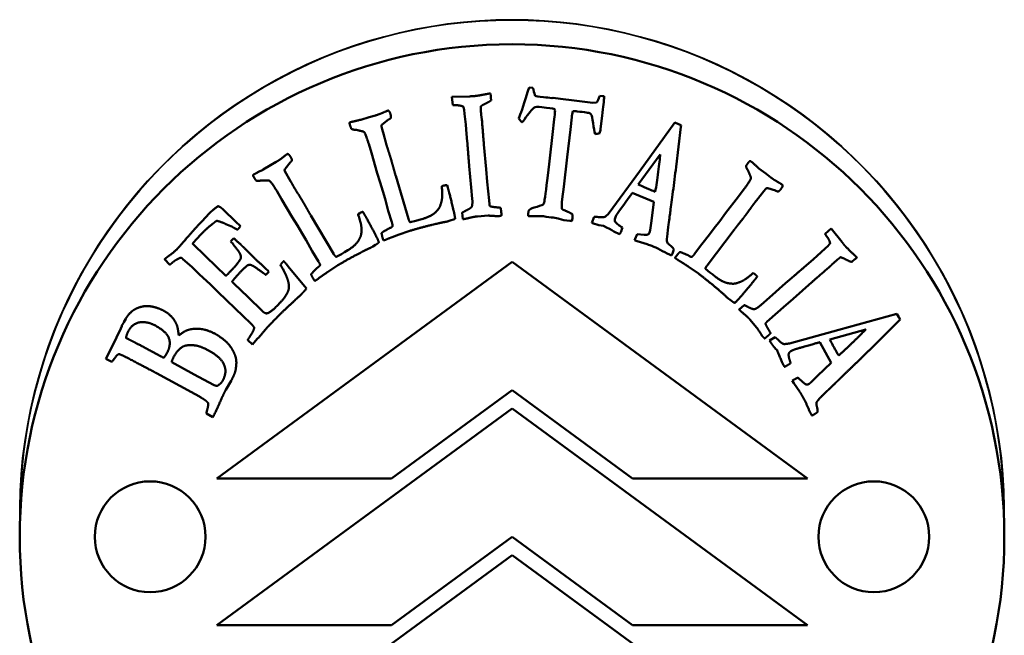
# Model space of a CAD drawing. Header units: millimetres. Extents: x 804 to 2238, y 539 to 1709.
# Tile 5 of 8: x 1084 to 1124, y 794 to 819. Entities that reach past the tile are written whole.
import ezdxf

# ---------------------------------------------------------------- set-up
doc = ezdxf.new("R2010")
doc.units = ezdxf.units.MM
doc.layers.add('Visibile (ISO)', color=7, linetype='Continuous', lineweight=50)
doc.layers.add('Visibile sottile (ISO)', color=7, linetype='Continuous', lineweight=35)

msp = doc.modelspace()

# ---------------------------------------------------------------- linework, layer by layer
at = {"layer": 'Visibile (ISO)'}
for p, q in [((1101.222, 815.578), (1101.934, 815.6)), ((1102.789, 815.722), (1102.8, 815.602)), ((1104.509, 815.94), (1104.355, 815.959)), ((1107.34, 815.614), (1107.228, 815.623)), ((1101.257, 815.243), (1101.222, 815.578)), ((1105.329, 815.534), (1105.281, 815.531)), ((1105.629, 815.502), (1105.329, 815.534)), ((1106.185, 815.431), (1105.629, 815.502)), ((1106.946, 815.34), (1106.185, 815.431)), ((1107.096, 815.352), (1106.946, 815.34)), ((1097.856, 814.754), (1098.111, 814.822)), ((1101.735, 814.894), (1101.716, 815.056)), ((1101.784, 814.461), (1101.735, 814.894)), ((1107.258, 814.278), (1107.322, 814.813)), ((1097.519, 814.648), (1097.856, 814.754)), ((1098.647, 814.655), (1098.387, 814.46)), ((1101.799, 814.254), (1101.784, 814.461)), ((1106.034, 814.247), (1106.091, 814.756)), ((1110.279, 814.533), (1108.834, 812.553)), ((1110.423, 814.474), (1110.279, 814.533)), ((1110.527, 814.432), (1110.423, 814.474)), ((1110.521, 814.36), (1110.527, 814.432)), ((1098.355, 814.369), (1098.387, 814.266)), ((1098.387, 814.266), (1098.448, 814.032)), ((1098.448, 814.032), (1098.481, 813.925)), ((1101.845, 813.748), (1101.799, 814.254)), ((1105.336, 814.291), (1105.177, 812.852)), ((1105.9, 813.125), (1106.034, 814.247)), ((1110.324, 812.736), (1110.521, 814.36)), ((1097.839, 813.678), (1097.824, 813.727)), ((1097.947, 813.305), (1097.839, 813.678)), ((1102.521, 813.646), (1102.618, 812.642)), ((1098.186, 812.485), (1097.947, 813.305)), ((1108.792, 812.016), (1109.684, 813.244)), ((1093.554, 812.625), (1093.855, 812.811)), ((1093.855, 812.811), (1094.085, 812.939)), ((1094.646, 812.909), (1094.441, 812.655)), ((1101.927, 812.764), (1101.904, 812.97)), ((1105.764, 811.922), (1105.9, 813.125)), ((1094.433, 812.56), (1094.489, 812.467)), ((1094.489, 812.467), (1094.606, 812.256)), ((1098.306, 812.103), (1098.186, 812.485)), ((1101.999, 811.892), (1101.927, 812.764)), ((1102.618, 812.642), (1102.657, 812.13)), ((1108.834, 812.553), (1107.607, 810.87)), ((1113.692, 812.676), (1113.977, 812.467)), ((1113.977, 812.467), (1114.182, 812.302)), ((1094.606, 812.256), (1094.663, 812.16)), ((1098.41, 811.743), (1098.306, 812.103)), ((1098.938, 812.366), (1099.455, 810.622)), ((1102.657, 812.13), (1102.731, 811.367)), ((1094.103, 811.763), (1094.076, 811.807)), ((1094.299, 811.428), (1094.103, 811.763)), ((1098.502, 811.437), (1098.41, 811.743)), ((1100.81, 811.95), (1100.889, 811.973)), ((1101.022, 811.995), (1101.052, 811.896)), ((1102.045, 811.442), (1101.999, 811.892)), ((1105.7, 811.426), (1105.764, 811.922)), ((1108.547, 811.678), (1109.427, 811.314)), ((1109.483, 811.725), (1109.421, 811.745)), ((1112.861, 811.537), (1113.098, 811.844)), ((1113.098, 811.844), (1113.129, 811.886)), ((1113.896, 811.751), (1113.744, 811.563)), ((1113.961, 811.837), (1113.896, 811.751)), ((1114.364, 811.771), (1114.053, 811.865)), ((1094.731, 810.692), (1094.299, 811.428)), ((1098.634, 810.955), (1098.502, 811.437)), ((1102.731, 811.367), (1102.745, 811.225)), ((1109.427, 811.314), (1109.324, 810.547)), ((1112.341, 810.86), (1112.861, 811.537)), ((1113.744, 811.563), (1113.677, 811.473)), ((1091.062, 810.522), (1091.37, 810.854)), ((1091.901, 811.025), (1092.471, 810.474)), ((1097.407, 810.816), (1097.477, 810.858)), ((1097.6, 810.912), (1097.654, 810.823)), ((1098.781, 810.486), (1098.634, 810.955)), ((1101.667, 810.606), (1101.642, 810.881)), ((1104.328, 810.917), (1104.322, 810.827)), ((1104.332, 810.947), (1104.328, 810.917)), ((1112.104, 810.537), (1112.341, 810.86)), ((1092.3, 810.297), (1092.036, 810.414)), ((1092.471, 810.474), (1092.586, 810.369)), ((1094.941, 810.35), (1094.731, 810.692)), ((1095.489, 810.76), (1096.418, 809.197)), ((1099.528, 810.486), (1099.754, 810.541)), ((1099.754, 810.541), (1099.893, 810.588)), ((1099.893, 810.588), (1100.047, 810.63)), ((1101.196, 810.567), (1101.074, 810.525)), ((1101.287, 810.594), (1101.196, 810.567)), ((1102.697, 810.757), (1102.258, 810.726)), ((1107.001, 810.707), (1106.898, 810.465)), ((1106.898, 810.465), (1106.938, 810.449)), ((1109.324, 810.547), (1109.274, 810.162)), ((1111.875, 810.24), (1112.104, 810.537)), ((1092.635, 810.321), (1092.569, 810.241)), ((1092.586, 810.369), (1092.635, 810.321)), ((1095.13, 810.027), (1094.941, 810.35)), ((1095.295, 809.753), (1095.13, 810.027)), ((1099.511, 810.139), (1099.034, 809.973)), ((1107.281, 810.356), (1107.383, 810.342)), ((1112.689, 810.183), (1111.588, 808.735)), ((1111.683, 809.986), (1111.875, 810.24)), ((1116.381, 810.013), (1116.63, 810.239)), ((1116.63, 810.239), (1117.069, 809.677)), ((1090.684, 809.617), (1091.227, 809.093)), ((1092.24, 809.708), (1092.258, 809.732)), ((1092.258, 809.732), (1092.363, 809.835)), ((1095.541, 809.318), (1095.295, 809.753)), ((1098.201, 809.619), (1098.12, 809.57)), ((1098.523, 809.773), (1098.486, 809.762)), ((1108.634, 809.757), (1108.749, 809.72)), ((1109.031, 809.977), (1108.741, 809.997)), ((1108.749, 809.72), (1109.153, 809.592)), ((1111.372, 809.594), (1111.683, 809.986)), ((1095.798, 808.899), (1095.541, 809.318)), ((1096.728, 809.192), (1096.852, 809.271)), ((1096.852, 809.271), (1096.991, 809.349)), ((1098.12, 809.57), (1098.011, 809.5)), ((1111.08, 809.199), (1111.372, 809.594)), ((1116.061, 809.125), (1116.382, 809.42)), ((1116.382, 809.42), (1116.502, 809.532)), ((1089.757, 808.762), (1089.546, 808.984)), ((1090.649, 808.68), (1090.29, 808.991)), ((1091.227, 809.093), (1092.033, 808.314)), ((1103.666, 808.874), (1091.667, 800.074)), ((1096.522, 809.083), (1096.728, 809.192)), ((1115.666, 800.074), (1103.666, 808.874)), ((1110.353, 808.985), (1110.322, 809.009)), ((1115.523, 808.654), (1115.904, 808.991)), ((1115.904, 808.991), (1116.061, 809.125)), ((1117.673, 809.06), (1117.582, 808.98)), ((1090.956, 808.378), (1090.649, 808.68)), ((1093.789, 808.475), (1093.666, 808.348)), ((1093.727, 808.535), (1093.789, 808.475)), ((1094.497, 808.786), (1094.572, 808.696)), ((1094.572, 808.696), (1095.029, 808.128)), ((1096.591, 808.742), (1096.17, 808.464)), ((1111.232, 808.405), (1110.816, 808.691)), ((1111.522, 808.596), (1111.7, 808.446)), ((1111.7, 808.446), (1111.82, 808.361)), ((1113.46, 808.426), (1113.526, 808.377)), ((1091.408, 807.959), (1090.956, 808.378)), ((1092.287, 808.068), (1092.38, 807.979)), ((1095.029, 808.128), (1095.313, 807.795)), ((1095.723, 808.145), (1095.689, 808.125)), ((1111.82, 808.361), (1111.944, 808.262)), ((1113.622, 808.283), (1113.56, 808.2)), ((1114.116, 807.434), (1114.778, 808.007)), ((1114.778, 808.007), (1114.93, 808.147)), ((1115.84, 808.049), (1115.087, 807.377)), ((1091.715, 807.656), (1091.408, 807.959)), ((1092.759, 806.659), (1091.715, 807.656)), ((1092.38, 807.979), (1092.926, 807.451)), ((1092.926, 807.451), (1093.521, 806.876)), ((1112.573, 807.298), (1112.467, 807.372)), ((1112.649, 807.241), (1112.573, 807.298)), ((1113.78, 807.131), (1114.116, 807.434)), ((1115.087, 807.377), (1114.697, 807.044)), ((1112.883, 806.941), (1113.09, 807.124)), ((1114.697, 807.044), (1114.125, 806.532)), ((1087.897, 806.429), (1087.973, 806.57)), ((1092.84, 806.575), (1092.759, 806.659)), ((1113.613, 806.2), (1113.329, 806.535)), ((1114.125, 806.532), (1114.019, 806.438)), ((1116.938, 806.121), (1119.301, 806.773)), ((1119.382, 806.488), (1118.219, 805.338)), ((1119.301, 806.773), (1119.377, 806.638)), ((1119.377, 806.638), (1119.432, 806.54)), ((1119.432, 806.54), (1119.382, 806.488)), ((1087.413, 805.441), (1087.765, 806.177)), ((1087.765, 806.177), (1087.806, 806.263)), ((1114.931, 805.565), (1116.938, 806.121)), ((1118.033, 806.134), (1116.571, 805.727)), ((1093.114, 805.519), (1092.925, 805.702)), ((1093.315, 805.745), (1093.114, 805.519)), ((1093.387, 805.819), (1093.315, 805.745)), ((1114.124, 805.69), (1114.355, 805.815)), ((1114.145, 805.652), (1114.124, 805.69)), ((1116.633, 804.782), (1116.169, 805.614)), ((1087.162, 804.945), (1087.413, 805.441)), ((1089.007, 805.251), (1089.288, 805.098)), ((1114.427, 805.291), (1114.356, 805.365)), ((1087.405, 804.822), (1087.162, 804.945)), ((1116.896, 805.123), (1116.932, 805.069)), ((1089.84, 804.798), (1090.753, 804.301)), ((1116.075, 804.245), (1116.633, 804.782)), ((1090.647, 803.583), (1089.214, 804.358)), ((1090.753, 804.301), (1091.533, 803.886)), ((1092.25, 804.041), (1092.033, 803.678)), ((1115.11, 803.955), (1115.044, 804.056)), ((1115.277, 804.177), (1115.491, 803.981)), ((1115.796, 803.975), (1116.075, 804.245)), ((1098.763, 800.074), (1103.661, 803.665)), ((1103.661, 803.665), (1108.558, 800.074)), ((1115.348, 803.603), (1115.11, 803.955)), ((1103.666, 802.921), (1091.666, 794.121)), ((1115.666, 794.121), (1103.666, 802.921)), ((1091.514, 802.572), (1091.248, 802.722)), ((1091.667, 800.074), (1098.763, 800.074)), ((1108.558, 800.074), (1115.666, 800.074)), ((1098.763, 794.121), (1103.661, 797.713)), ((1103.661, 797.713), (1108.559, 794.121)), ((1091.666, 788.169), (1103.666, 796.969)), ((1103.666, 796.969), (1115.667, 788.169)), ((1091.666, 794.121), (1098.763, 794.121)), ((1108.559, 794.121), (1115.666, 794.121))]:
    msp.add_line(p, q, dxfattribs=at)
for centre, radius in [((1103.661, 797.713), 20), ((1088.961, 797.713), 2.25), ((1118.361, 797.713), 2.25)]:
    msp.add_circle(centre, radius, dxfattribs=at)
msp.add_arc((1088.204, 806.115), 0.425, 151.4562, 159.6257, dxfattribs=at)
for points, degree in [([(1101.934, 815.6), (1102.064, 815.603), (1102.098, 815.607)], 2), ([(1102.098, 815.607), (1102.244, 815.62), (1102.563, 815.68)], 2), ([(1102.563, 815.68), (1102.742, 815.714), (1102.789, 815.722)], 2), ([(1102.8, 815.602), (1102.806, 815.538), (1102.811, 815.434)], 2), ([(1104.265, 815.674), (1104.114, 815.192), (1104.003, 814.871), (1103.932, 814.711)], 3), ([(1104.355, 815.959), (1104.338, 815.909), (1104.307, 815.814), (1104.265, 815.674)], 3), ([(1104.528, 815.877), (1104.523, 815.889), (1104.517, 815.91), (1104.509, 815.94)], 3), ([(1104.606, 815.62), (1104.585, 815.663), (1104.559, 815.749), (1104.528, 815.877)], 3), ([(1104.942, 815.567), (1104.737, 815.592), (1104.624, 815.609), (1104.606, 815.62)], 3), ([(1107.228, 815.623), (1107.212, 815.584), (1107.199, 815.553), (1107.19, 815.528)], 3), ([(1107.322, 814.813), (1107.364, 815.164), (1107.394, 815.426), (1107.412, 815.601)], 3), ([(1107.412, 815.601), (1107.378, 815.608), (1107.354, 815.612), (1107.34, 815.614)], 3), ([(1101.344, 815.238), (1101.293, 815.238), (1101.257, 815.243)], 2), ([(1101.687, 815.179), (1101.578, 815.243), (1101.344, 815.238)], 2), ([(1102.811, 815.434), (1102.717, 815.369), (1102.473, 815.252), (1102.392, 815.192)], 2), ([(1105.281, 815.531), (1105.18, 815.54), (1105.068, 815.552), (1104.942, 815.567)], 3), ([(1107.19, 815.528), (1107.153, 815.431), (1107.121, 815.372), (1107.096, 815.352)], 3), ([(1098.111, 814.822), (1098.276, 814.872), (1098.522, 814.982)], 2), ([(1098.522, 814.982), (1098.593, 815.013), (1098.606, 815.017)], 2), ([(1098.606, 815.017), (1098.643, 815.028), (1098.664, 815.003)], 2), ([(1098.664, 815.003), (1098.697, 814.968), (1098.728, 814.864)], 2), ([(1098.728, 814.864), (1098.753, 814.782), (1098.742, 814.729)], 2), ([(1101.716, 815.056), (1101.708, 815.094), (1101.687, 815.179)], 2), ([(1102.392, 815.192), (1102.388, 815.092), (1102.405, 814.908)], 2), ([(1102.405, 814.908), (1102.421, 814.74), (1102.439, 814.638)], 2), ([(1104.164, 814.657), (1104.341, 814.92), (1104.468, 815.078), (1104.547, 815.133)], 3), ([(1104.547, 815.133), (1104.604, 815.172), (1104.711, 815.182), (1104.868, 815.164)], 3), ([(1104.868, 815.164), (1105.15, 815.13), (1105.315, 815.104), (1105.362, 815.087)], 3), ([(1105.409, 815.012), (1105.408, 814.925), (1105.383, 814.685), (1105.336, 814.291)], 3), ([(1106.091, 814.756), (1106.098, 814.819), (1106.112, 814.899), (1106.132, 814.995)], 3), ([(1106.132, 814.995), (1106.205, 814.997), (1106.264, 814.996), (1106.31, 814.991)], 3), ([(1106.31, 814.991), (1106.621, 814.953), (1106.796, 814.927), (1106.834, 814.91)], 3), ([(1106.834, 814.91), (1106.859, 814.896), (1106.879, 814.872), (1106.895, 814.838)], 3), ([(1097.058, 814.522), (1097.073, 814.545), (1097.098, 814.552)], 2), ([(1097.081, 814.43), (1097.072, 814.459), (1097.058, 814.522)], 2), ([(1097.129, 814.287), (1097.096, 814.381), (1097.081, 814.43)], 2), ([(1097.098, 814.552), (1097.152, 814.568), (1097.519, 814.648)], 2), ([(1098.387, 814.46), (1098.377, 814.448), (1098.354, 814.418)], 2), ([(1098.354, 814.418), (1098.353, 814.391), (1098.355, 814.369)], 2), ([(1098.742, 814.729), (1098.733, 814.699), (1098.647, 814.655)], 2), ([(1102.439, 814.638), (1102.489, 813.993), (1102.521, 813.646)], 2), ([(1103.932, 814.711), (1103.951, 814.671), (1103.993, 814.617), (1104.06, 814.548)], 3), ([(1104.06, 814.548), (1104.08, 814.546), (1104.115, 814.582), (1104.164, 814.657)], 3), ([(1097.268, 814.243), (1097.175, 814.251), (1097.129, 814.287)], 2), ([(1097.39, 814.226), (1097.321, 814.246), (1097.268, 814.243)], 2), ([(1097.497, 814.2), (1097.483, 814.2), (1097.39, 814.226)], 2), ([(1097.824, 813.727), (1097.691, 814.11), (1097.635, 814.174), (1097.497, 814.2)], 2), ([(1107.042, 814.069), (1107.094, 814.072), (1107.155, 814.085), (1107.224, 814.108)], 3), ([(1107.224, 814.108), (1107.239, 814.156), (1107.25, 814.212), (1107.258, 814.278)], 3), ([(1098.481, 813.925), (1098.486, 813.909), (1098.537, 813.722)], 2), ([(1098.537, 813.722), (1098.547, 813.675), (1098.562, 813.626)], 2), ([(1098.562, 813.626), (1098.579, 813.568), (1098.626, 813.429)], 2), ([(1101.904, 812.97), (1101.848, 813.722), (1101.845, 813.748)], 2), ([(1094.444, 813.195), (1094.506, 813.242), (1094.517, 813.249)], 2), ([(1094.517, 813.249), (1094.551, 813.269), (1094.577, 813.249)], 2), ([(1094.577, 813.249), (1094.618, 813.224), (1094.673, 813.131)], 2), ([(1098.626, 813.429), (1098.696, 813.211), (1098.746, 813.046)], 2), ([(1094.085, 812.939), (1094.233, 813.028), (1094.444, 813.195)], 2), ([(1094.72, 813.003), (1094.718, 812.972), (1094.646, 812.909)], 2), ([(1094.673, 813.131), (1094.718, 813.057), (1094.72, 813.003)], 2), ([(1098.746, 813.046), (1098.804, 812.852), (1098.87, 812.606)], 2), ([(1105.177, 812.852), (1105.097, 812.187), (1105.033, 811.703), (1104.985, 811.399)], 3), ([(1113.17, 812.778), (1113.226, 812.86), (1113.257, 812.901)], 2), ([(1113.257, 812.901), (1113.275, 812.925), (1113.317, 812.974)], 2), ([(1113.317, 812.974), (1113.345, 812.975), (1113.366, 812.959)], 2), ([(1113.366, 812.959), (1113.41, 812.926), (1113.692, 812.676)], 2), ([(1093.138, 812.39), (1093.147, 812.416), (1093.169, 812.429)], 2), ([(1093.169, 812.429), (1093.217, 812.458), (1093.554, 812.625)], 2), ([(1094.441, 812.655), (1094.435, 812.641), (1094.42, 812.607)], 2), ([(1094.42, 812.607), (1094.426, 812.58), (1094.433, 812.56)], 2), ([(1098.87, 812.606), (1098.893, 812.514), (1098.938, 812.366)], 2), ([(1113.129, 811.886), (1113.359, 812.22), (1113.378, 812.302), (1113.317, 812.429)], 2), ([(1113.217, 812.64), (1113.169, 812.719), (1113.17, 812.778)], 2), ([(1113.275, 812.531), (1113.25, 812.598), (1113.217, 812.64)], 2), ([(1113.317, 812.429), (1113.31, 812.441), (1113.275, 812.531)], 2), ([(1093.183, 812.306), (1093.167, 812.332), (1093.138, 812.39)], 2), ([(1093.264, 812.179), (1093.209, 812.262), (1093.183, 812.306)], 2), ([(1093.41, 812.171), (1093.318, 812.156), (1093.264, 812.179)], 2), ([(1093.532, 812.184), (1093.461, 812.187), (1093.41, 812.171)], 2), ([(1093.643, 812.185), (1093.629, 812.182), (1093.532, 812.184)], 2), ([(1094.076, 811.807), (1093.853, 812.145), (1093.783, 812.194), (1093.643, 812.185)], 2), ([(1094.663, 812.16), (1094.672, 812.145), (1094.769, 811.977)], 2), ([(1109.421, 811.745), (1109.358, 811.771), (1109.148, 811.861), (1108.792, 812.016)], 3), ([(1114.182, 812.302), (1114.32, 812.198), (1114.554, 812.065)], 2), ([(1114.554, 812.065), (1114.621, 812.025), (1114.631, 812.017)], 2), ([(1114.631, 812.017), (1114.662, 811.994), (1114.654, 811.962)], 2), ([(1094.769, 811.977), (1094.789, 811.934), (1094.816, 811.889)], 2), ([(1094.816, 811.889), (1094.847, 811.838), (1094.926, 811.714)], 2), ([(1094.926, 811.714), (1095.047, 811.521), (1095.136, 811.373)], 2), ([(1100.762, 811.215), (1100.811, 811.351), (1100.834, 811.633), (1100.81, 811.95)], 2), ([(1100.889, 811.973), (1100.947, 811.991), (1101.022, 811.995)], 2), ([(1101.052, 811.896), (1101.131, 811.632), (1101.288, 810.964)], 2), ([(1108.007, 810.925), (1108.288, 811.326), (1108.468, 811.577), (1108.547, 811.678)], 3), ([(1114, 811.867), (1113.978, 811.851), (1113.961, 811.837)], 2), ([(1114.053, 811.865), (1114.037, 811.866), (1114, 811.867)], 2), ([(1114.48, 811.738), (1114.451, 811.727), (1114.364, 811.771)], 2), ([(1114.581, 811.829), (1114.529, 811.76), (1114.48, 811.738)], 2), ([(1114.654, 811.962), (1114.646, 811.915), (1114.581, 811.829)], 2), ([(1095.136, 811.373), (1095.241, 811.199), (1095.364, 810.977)], 2), ([(1100.609, 810.948), (1100.744, 811.096), (1100.762, 811.215)], 2), ([(1102.028, 811.111), (1102.064, 811.236), (1102.045, 811.442)], 2), ([(1102.745, 811.225), (1102.747, 811.195), (1102.761, 811.136)], 2), ([(1104.932, 811.214), (1104.861, 811.17), (1104.735, 811.128), (1104.557, 811.085)], 3), ([(1104.985, 811.399), (1104.973, 811.322), (1104.955, 811.26), (1104.932, 811.214)], 3), ([(1105.683, 811.028), (1105.674, 811.119), (1105.679, 811.252), (1105.7, 811.426)], 3), ([(1113.483, 811.231), (1113.447, 811.183), (1113.362, 811.063)], 2), ([(1113.546, 811.307), (1113.514, 811.272), (1113.483, 811.231)], 2), ([(1113.677, 811.473), (1113.666, 811.46), (1113.546, 811.307)], 2), ([(1091.37, 810.854), (1091.475, 810.962), (1091.722, 811.137)], 2), ([(1091.722, 811.137), (1091.808, 811.115), (1091.901, 811.025)], 2), ([(1095.364, 810.977), (1095.409, 810.893), (1095.489, 810.76)], 2), ([(1097.54, 810.092), (1097.554, 810.236), (1097.507, 810.514), (1097.407, 810.816)], 2), ([(1097.477, 810.858), (1097.529, 810.889), (1097.6, 810.912)], 2), ([(1097.654, 810.823), (1097.796, 810.587), (1098.112, 809.977)], 2), ([(1100.047, 810.63), (1100.431, 810.745), (1100.609, 810.948)], 2), ([(1101.288, 810.964), (1101.351, 810.695), (1101.348, 810.631)], 2), ([(1101.642, 810.881), (1101.691, 810.911), (1101.799, 810.965)], 2), ([(1101.799, 810.965), (1101.956, 811.04), (1102.028, 811.111)], 2), ([(1102.761, 811.136), (1102.916, 811.102), (1103.042, 811.092)], 2), ([(1103.042, 811.092), (1103.064, 811.09), (1103.2, 811.076)], 2), ([(1103.2, 811.076), (1103.219, 810.961), (1103.226, 810.884)], 2), ([(1103.226, 810.884), (1103.23, 810.841), (1103.234, 810.755)], 2), ([(1104.322, 810.827), (1104.319, 810.807), (1104.317, 810.778), (1104.316, 810.741)], 3), ([(1104.557, 811.085), (1104.453, 811.063), (1104.378, 811.017), (1104.332, 810.947)], 3), ([(1105.822, 810.96), (1105.753, 810.985), (1105.707, 811.008), (1105.683, 811.028)], 3), ([(1105.999, 810.878), (1105.895, 810.928), (1105.836, 810.955), (1105.822, 810.96)], 3), ([(1106.12, 810.802), (1106.086, 810.83), (1106.046, 810.855), (1105.999, 810.878)], 3), ([(1106.113, 810.634), (1106.116, 810.654), (1106.118, 810.71), (1106.12, 810.802)], 3), ([(1107.861, 810.692), (1107.879, 810.737), (1107.928, 810.815), (1108.007, 810.925)], 3), ([(1110.02, 810.393), (1110.054, 810.637), (1110.079, 810.82), (1110.096, 810.944)], 3), ([(1113.362, 811.063), (1113.228, 810.878), (1113.125, 810.74)], 2), ([(1090.392, 809.779), (1090.753, 810.203), (1091.062, 810.522)], 2), ([(1091.539, 810.451), (1091.517, 810.436), (1091.418, 810.358)], 2), ([(1091.671, 810.545), (1091.611, 810.52), (1091.539, 810.451)], 2), ([(1092.036, 810.414), (1091.873, 810.494), (1091.671, 810.545)], 2), ([(1098.812, 810.338), (1098.798, 810.428), (1098.781, 810.486)], 2), ([(1099.455, 810.622), (1099.489, 810.51), (1099.528, 810.486)], 2), ([(1100.78, 810.468), (1100.734, 810.459), (1099.903, 810.257), (1099.511, 810.139)], 2), ([(1101.074, 810.525), (1101.053, 810.519), (1100.78, 810.468)], 2), ([(1101.348, 810.631), (1101.3, 810.598), (1101.287, 810.594)], 2), ([(1101.88, 810.652), (1101.719, 810.615), (1101.667, 810.606)], 2), ([(1102.258, 810.726), (1102.125, 810.713), (1101.88, 810.652)], 2), ([(1103.032, 810.736), (1102.993, 810.737), (1102.697, 810.757)], 2), ([(1103.098, 810.729), (1103.076, 810.727), (1103.032, 810.736)], 2), ([(1103.187, 810.746), (1103.106, 810.73), (1103.098, 810.729)], 2), ([(1103.234, 810.755), (1103.204, 810.752), (1103.187, 810.746)], 2), ([(1104.316, 810.741), (1104.344, 810.737), (1104.406, 810.736), (1104.502, 810.736)], 3), ([(1104.502, 810.736), (1104.745, 810.736), (1104.891, 810.733), (1104.939, 810.727)], 3), ([(1106.007, 810.542), (1106.029, 810.54), (1106.058, 810.538), (1106.093, 810.536)], 3), ([(1106.093, 810.536), (1106.104, 810.579), (1106.11, 810.611), (1106.113, 810.634)], 3), ([(1106.938, 810.449), (1107.041, 810.407), (1107.156, 810.376), (1107.281, 810.356)], 3), ([(1107.178, 810.696), (1107.095, 810.705), (1107.036, 810.709), (1107.001, 810.707)], 3), ([(1107.839, 810.547), (1107.828, 810.582), (1107.836, 810.631), (1107.861, 810.692)], 3), ([(1108.001, 810.374), (1107.91, 810.433), (1107.856, 810.49), (1107.839, 810.547)], 3), ([(1113.125, 810.74), (1113.003, 810.578), (1112.843, 810.38)], 2), ([(1091.049, 810.019), (1090.84, 809.802), (1090.684, 809.617)], 2), ([(1091.418, 810.358), (1091.235, 810.211), (1091.049, 810.019)], 2), ([(1092.503, 810.185), (1092.433, 810.223), (1092.3, 810.297)], 2), ([(1092.569, 810.241), (1092.555, 810.225), (1092.503, 810.185)], 2), ([(1097.457, 809.795), (1097.551, 809.973), (1097.54, 810.092)], 2), ([(1098.363, 810.049), (1098.427, 810.104), (1098.677, 810.247), (1098.702, 810.255)], 2), ([(1098.414, 809.821), (1098.368, 809.974), (1098.363, 810.049)], 2), ([(1098.702, 810.255), (1098.792, 810.282), (1098.812, 810.338)], 2), ([(1107.383, 810.342), (1107.725, 810.153), (1107.943, 810.039), (1108.039, 810)], 3), ([(1108.148, 810.267), (1108.064, 810.326), (1108.015, 810.362), (1108.001, 810.374)], 3), ([(1108.039, 810), (1108.054, 810.028), (1108.067, 810.055), (1108.077, 810.082)], 3), ([(1108.077, 810.082), (1108.092, 810.117), (1108.115, 810.178), (1108.148, 810.267)], 3), ([(1109.248, 810.065), (1109.235, 810.033), (1109.216, 810.009), (1109.19, 809.991)], 3), ([(1109.274, 810.162), (1109.269, 810.127), (1109.26, 810.095), (1109.248, 810.065)], 3), ([(1109.958, 809.888), (1109.977, 810.094), (1109.998, 810.262), (1110.02, 810.393)], 3), ([(1112.843, 810.38), (1112.783, 810.307), (1112.689, 810.183)], 2), ([(1116.429, 809.939), (1116.398, 809.981), (1116.381, 810.013)], 2), ([(1090.09, 809.436), (1090.15, 809.498), (1090.392, 809.779)], 2), ([(1092.587, 809.253), (1092.54, 809.329), (1092.24, 809.708)], 2), ([(1092.363, 809.835), (1092.614, 809.604), (1092.741, 809.482)], 2), ([(1096.991, 809.349), (1097.334, 809.556), (1097.457, 809.795)], 2), ([(1098.112, 809.977), (1098.239, 809.732), (1098.251, 809.669)], 2), ([(1098.251, 809.669), (1098.212, 809.625), (1098.201, 809.619)], 2), ([(1098.439, 809.752), (1098.423, 809.792), (1098.414, 809.821)], 2), ([(1098.486, 809.762), (1098.473, 809.758), (1098.439, 809.752)], 2), ([(1099.034, 809.973), (1098.758, 809.875), (1098.523, 809.773)], 2), ([(1108.741, 809.997), (1108.704, 809.922), (1108.669, 809.842), (1108.634, 809.757)], 3), ([(1109.19, 809.991), (1109.173, 809.98), (1109.12, 809.975), (1109.031, 809.977)], 3), ([(1109.96, 809.687), (1109.95, 809.709), (1109.95, 809.776), (1109.958, 809.888)], 3), ([(1116.584, 809.628), (1116.57, 809.754), (1116.429, 809.939)], 2), ([(1116.502, 809.532), (1116.528, 809.561), (1116.584, 809.628)], 2), ([(1117.069, 809.677), (1117.148, 809.575), (1117.171, 809.549)], 2), ([(1089.741, 809.137), (1089.91, 809.25), (1090.09, 809.436)], 2), ([(1092.117, 808.382), (1092.428, 808.705), (1092.655, 809.014), (1092.646, 809.148), (1092.587, 809.253)], 2), ([(1092.741, 809.482), (1093.029, 809.203), (1093.191, 809.035), (1093.237, 808.99)], 2), ([(1097.741, 809.372), (1097.698, 809.352), (1096.942, 808.953), (1096.591, 808.742)], 2), ([(1098.011, 809.5), (1097.993, 809.489), (1097.741, 809.372)], 2), ([(1109.153, 809.592), (1109.211, 809.575), (1109.3, 809.541), (1109.42, 809.493)], 3), ([(1110.143, 809.142), (1110.159, 809.175), (1110.172, 809.201), (1110.179, 809.22)], 3), ([(1110.179, 809.22), (1110.194, 809.257), (1110.214, 809.316), (1110.237, 809.397)], 3), ([(1110.327, 809.102), (1110.423, 809.229), (1110.481, 809.277)], 2), ([(1110.481, 809.277), (1110.563, 809.258), (1110.826, 809.141), (1110.847, 809.126)], 2), ([(1117.171, 809.549), (1117.268, 809.439), (1117.505, 809.217)], 2), ([(1117.505, 809.217), (1117.638, 809.093), (1117.673, 809.06)], 2), ([(1089.546, 808.984), (1089.654, 809.078), (1089.741, 809.137)], 2), ([(1089.844, 808.828), (1089.808, 808.797), (1089.757, 808.762)], 2), ([(1090.07, 808.987), (1089.943, 808.918), (1089.844, 808.828)], 2), ([(1090.143, 809.025), (1090.116, 809.009), (1090.07, 808.987)], 2), ([(1090.231, 809.042), (1090.182, 809.053), (1090.143, 809.025)], 2), ([(1090.29, 808.991), (1090.277, 809.003), (1090.231, 809.042)], 2), ([(1093.237, 808.99), (1093.312, 808.918), (1093.649, 808.61), (1093.727, 808.535)], 2), ([(1094.254, 808.752), (1094.298, 808.816), (1094.331, 808.851)], 2), ([(1094.331, 808.851), (1094.349, 808.869), (1094.391, 808.906)], 2), ([(1094.391, 808.906), (1094.453, 808.834), (1094.497, 808.786)], 2), ([(1095.864, 808.763), (1095.829, 808.847), (1095.798, 808.899)], 2), ([(1096.418, 809.197), (1096.478, 809.097), (1096.522, 809.083)], 2), ([(1110.286, 809.041), (1110.309, 809.078), (1110.327, 809.102)], 2), ([(1110.322, 809.009), (1110.311, 809.017), (1110.286, 809.041)], 2), ([(1110.816, 808.691), (1110.574, 808.857), (1110.353, 808.985)], 2), ([(1110.847, 809.126), (1110.923, 809.069), (1110.979, 809.086)], 2), ([(1110.979, 809.086), (1111.043, 809.151), (1111.08, 809.199)], 2), ([(1116.789, 808.888), (1116.663, 808.777), (1116.591, 808.702)], 2), ([(1117.011, 809.067), (1116.928, 809.011), (1116.789, 808.888)], 2), ([(1117.454, 808.872), (1117.346, 808.909), (1117.106, 809.037), (1117.011, 809.067)], 2), ([(1117.582, 808.98), (1117.534, 808.937), (1117.454, 808.872)], 2), ([(1092.658, 808.495), (1092.397, 808.226), (1092.287, 808.068)], 2), ([(1092.934, 808.744), (1092.879, 808.725), (1092.658, 808.495)], 2), ([(1093.077, 808.744), (1093.006, 808.77), (1092.934, 808.744)], 2), ([(1093.456, 808.497), (1093.169, 808.709), (1093.077, 808.744)], 2), ([(1093.666, 808.348), (1093.617, 808.384), (1093.456, 808.497)], 2), ([(1094.577, 808.05), (1094.507, 808.351), (1094.254, 808.752)], 2), ([(1095.5, 808.373), (1095.549, 808.443), (1095.756, 808.643), (1095.778, 808.656)], 2), ([(1096.17, 808.464), (1095.925, 808.302), (1095.723, 808.145)], 2), ([(1095.778, 808.656), (1095.859, 808.705), (1095.864, 808.763)], 2), ([(1112.247, 807.575), (1112.212, 807.607), (1111.559, 808.158), (1111.232, 808.405)], 2), ([(1111.588, 808.735), (1111.518, 808.642), (1111.522, 808.596)], 2), ([(1112.839, 808.031), (1112.978, 808.072), (1113.218, 808.22), (1113.46, 808.426)], 2), ([(1114.93, 808.147), (1115.503, 808.637), (1115.523, 808.654)], 2), ([(1116.591, 808.702), (1116.101, 808.28), (1115.84, 808.049)], 2), ([(1092.033, 808.314), (1092.087, 808.351), (1092.117, 808.382)], 2), ([(1094.553, 807.659), (1094.629, 807.819), (1094.577, 808.05)], 2), ([(1095.605, 808.165), (1095.523, 808.302), (1095.5, 808.373)], 2), ([(1095.647, 808.104), (1095.621, 808.139), (1095.605, 808.165)], 2), ([(1095.689, 808.125), (1095.678, 808.118), (1095.647, 808.104)], 2), ([(1111.944, 808.262), (1112.265, 808.021), (1112.533, 807.997)], 2), ([(1112.533, 807.997), (1112.733, 807.976), (1112.839, 808.031)], 2), ([(1113.56, 808.2), (1113.394, 807.98), (1112.947, 807.458)], 2), ([(1113.526, 808.377), (1113.574, 808.341), (1113.622, 808.283)], 2), ([(1094.204, 807.181), (1094.444, 807.429), (1094.553, 807.659)], 2), ([(1095.145, 807.603), (1095.046, 807.5), (1094.599, 807.093)], 2), ([(1095.313, 807.795), (1095.208, 807.668), (1095.145, 807.603)], 2), ([(1112.467, 807.372), (1112.45, 807.385), (1112.247, 807.575)], 2), ([(1112.714, 807.213), (1112.659, 807.233), (1112.649, 807.241)], 2), ([(1112.947, 807.458), (1112.768, 807.248), (1112.714, 807.213)], 2), ([(1087.973, 806.57), (1088.06, 806.738), (1088.245, 806.888)], 2), ([(1088.245, 806.888), (1088.308, 806.942), (1088.604, 807.07), (1088.957, 807.089), (1089.33, 806.989), (1089.516, 806.888)], 2), ([(1089.516, 806.888), (1089.72, 806.777), (1089.982, 806.482), (1090.052, 806.287)], 2), ([(1093.521, 806.876), (1093.626, 806.775), (1093.711, 806.788)], 2), ([(1093.711, 806.788), (1093.842, 806.806), (1094.204, 807.181)], 2), ([(1094.599, 807.093), (1094.284, 806.804), (1093.868, 806.373)], 2), ([(1113.045, 806.797), (1112.921, 806.905), (1112.883, 806.941)], 2), ([(1113.09, 807.124), (1113.143, 807.102), (1113.25, 807.047)], 2), ([(1113.25, 807.047), (1113.404, 806.964), (1113.503, 806.949)], 2), ([(1113.503, 806.949), (1113.625, 806.993), (1113.78, 807.131)], 2), ([(1087.831, 806.318), (1087.844, 806.341), (1087.897, 806.429)], 2), ([(1089.175, 806.289), (1088.853, 806.464), (1088.248, 806.381), (1088.073, 806.059)], 2), ([(1093.004, 806.423), (1092.958, 806.467), (1092.84, 806.575)], 2), ([(1093.188, 806.209), (1093.125, 806.306), (1093.004, 806.423)], 2), ([(1113.329, 806.535), (1113.24, 806.635), (1113.045, 806.797)], 2), ([(1114.019, 806.438), (1113.996, 806.418), (1113.957, 806.372)], 2), ([(1088.073, 806.059), (1088.021, 805.964), (1087.977, 805.792)], 2), ([(1089.643, 805.175), (1089.82, 805.5), (1089.629, 806.041), (1089.175, 806.289)], 2), ([(1090.052, 806.287), (1090.087, 806.189), (1090.123, 805.885)], 2), ([(1090.123, 805.885), (1090.416, 806.153), (1091.213, 806.166), (1091.588, 805.962)], 2), ([(1093.026, 805.868), (1093.175, 806.084), (1093.188, 806.209)], 2), ([(1093.868, 806.373), (1093.661, 806.16), (1093.387, 805.819)], 2), ([(1113.795, 805.917), (1113.772, 805.949), (1113.613, 806.2)], 2), ([(1113.957, 806.372), (1114.021, 806.227), (1114.088, 806.119)], 2), ([(1114.088, 806.119), (1114.099, 806.1), (1114.168, 805.983)], 2), ([(1116.932, 805.069), (1117.19, 805.303), (1117.863, 805.954), (1118.033, 806.134)], 2), ([(1087.977, 805.792), (1088.053, 805.751), (1088.199, 805.676)], 2), ([(1088.199, 805.676), (1088.492, 805.531), (1089.007, 805.251)], 2), ([(1091.588, 805.962), (1091.811, 805.84), (1092.025, 805.655)], 2), ([(1092.025, 805.655), (1092.184, 805.515), (1092.287, 805.336)], 2), ([(1092.925, 805.702), (1092.946, 805.748), (1093.026, 805.868)], 2), ([(1113.828, 805.86), (1113.813, 805.877), (1113.795, 805.917)], 2), ([(1113.894, 805.798), (1113.833, 805.854), (1113.828, 805.86)], 2), ([(1113.929, 805.766), (1113.909, 805.788), (1113.894, 805.798)], 2), ([(1114.028, 805.848), (1113.996, 805.82), (1113.929, 805.766)], 2), ([(1114.168, 805.983), (1114.087, 805.9), (1114.028, 805.848)], 2), ([(1114.356, 805.365), (1114.227, 805.506), (1114.145, 805.652)], 2), ([(1114.355, 805.815), (1114.397, 805.784), (1114.486, 805.696)], 2), ([(1114.486, 805.696), (1114.628, 805.558), (1114.747, 805.531), (1114.931, 805.565)], 2), ([(1116.169, 805.614), (1115.983, 805.568), (1115.279, 805.36)], 2), ([(1116.571, 805.727), (1116.845, 805.213), (1116.896, 805.123)], 2), ([(1090.765, 805.487), (1090.436, 805.523), (1090.082, 805.314), (1089.913, 805.003)], 2), ([(1091.327, 805.284), (1091.005, 805.459), (1090.765, 805.487)], 2), ([(1091.907, 804.051), (1092.043, 804.301), (1091.983, 804.741), (1091.641, 805.113), (1091.327, 805.284)], 2), ([(1092.287, 805.336), (1092.426, 805.103), (1092.482, 804.71), (1092.418, 804.43)], 2), ([(1114.729, 804.615), (1114.652, 804.751), (1114.427, 805.291)], 2), ([(1115.019, 805.268), (1114.932, 805.22), (1114.912, 805.169)], 2), ([(1115.279, 805.36), (1115.083, 805.304), (1115.019, 805.268)], 2), ([(1118.219, 805.338), (1117.855, 804.965), (1117.143, 804.298), (1116.926, 804.077)], 2), ([(1087.558, 805.014), (1087.532, 804.974), (1087.405, 804.822)], 2), ([(1087.672, 805.124), (1087.617, 805.104), (1087.558, 805.014)], 2), ([(1087.716, 805.124), (1087.695, 805.131), (1087.672, 805.124)], 2), ([(1088.043, 804.976), (1087.787, 805.11), (1087.716, 805.124)], 2), ([(1089.214, 804.358), (1088.99, 804.48), (1088.043, 804.976)], 2), ([(1089.288, 805.098), (1089.363, 805.057), (1089.513, 804.981)], 2), ([(1089.513, 804.981), (1089.579, 805.057), (1089.643, 805.175)], 2), ([(1089.913, 805.003), (1089.839, 804.867), (1089.84, 804.798)], 2), ([(1114.912, 805.169), (1114.879, 805.086), (1114.931, 804.932)], 2), ([(1114.931, 804.932), (1114.936, 804.905), (1114.98, 804.757)], 2), ([(1092.418, 804.43), (1092.386, 804.291), (1092.25, 804.041)], 2), ([(1114.81, 804.656), (1114.772, 804.635), (1114.729, 804.615)], 2), ([(1114.98, 804.757), (1114.858, 804.683), (1114.81, 804.656)], 2), ([(1091.672, 803.835), (1091.839, 803.926), (1091.907, 804.051)], 2), ([(1115.044, 804.056), (1115.164, 804.123), (1115.277, 804.177)], 2), ([(1116.926, 804.077), (1116.792, 803.946), (1116.524, 803.692)], 2), ([(1091.533, 803.886), (1091.586, 803.857), (1091.672, 803.835)], 2), ([(1092.033, 803.678), (1091.905, 803.443), (1091.762, 803.099)], 2), ([(1115.495, 803.36), (1115.399, 803.529), (1115.348, 803.603)], 2), ([(1115.491, 803.981), (1115.594, 803.895), (1115.625, 803.893)], 2), ([(1115.625, 803.893), (1115.671, 803.89), (1115.716, 803.915)], 2), ([(1115.716, 803.915), (1115.758, 803.938), (1115.796, 803.975)], 2), ([(1116.524, 803.692), (1116.376, 803.559), (1116.162, 803.335)], 2), ([(1091.189, 803.264), (1091.01, 803.386), (1090.647, 803.583)], 2), ([(1091.316, 803.145), (1091.257, 803.217), (1091.189, 803.264)], 2), ([(1115.843, 802.636), (1115.754, 802.794), (1115.581, 803.206), (1115.495, 803.36)], 2), ([(1116.162, 803.335), (1116.048, 803.211), (1116.038, 803.176)], 2), ([(1091.248, 802.722), (1091.254, 802.787), (1091.278, 802.867)], 2), ([(1091.278, 802.867), (1091.326, 803.027), (1091.316, 803.145)], 2), ([(1091.762, 803.099), (1091.72, 803.004), (1091.514, 802.572)], 2), ([(1116.038, 803.176), (1116.01, 803.111), (1116.078, 802.912), (1116.075, 802.776)], 2), ([(1115.92, 802.674), (1115.894, 802.659), (1115.843, 802.636)], 2), ([(1116.075, 802.776), (1115.973, 802.704), (1115.92, 802.674)], 2)]:
    msp.add_open_spline(points, degree=degree, dxfattribs=at)
for points, knots in [([(1105.362, 815.087), (1105.379, 815.085), (1105.391, 815.078), (1105.402, 815.053), (1105.406, 815.035), (1105.409, 815.012)], [-0.009788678, -0.009788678, -0.009788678, -0.009788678, -0.004894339, -0.004894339, 0, 0, 0, 0]), ([(1106.895, 814.838), (1106.907, 814.813), (1106.926, 814.705), (1106.982, 814.323), (1107.011, 814.174), (1107.042, 814.069)], [-0.1717353, -0.1717353, -0.1717353, -0.1717353, -0.0858676, -0.0858676, 0, 0, 0, 0]), ([(1109.684, 813.244), (1109.669, 813.079), (1109.642, 812.842), (1109.56, 812.224), (1109.521, 811.954), (1109.483, 811.725)], [-0.1405034, -0.1405034, -0.1405034, -0.1405034, -0.0702517, -0.0702517, 0, 0, 0, 0]), ([(1110.096, 810.944), (1110.117, 811.149), (1110.152, 811.413), (1110.247, 812.057), (1110.288, 812.391), (1110.324, 812.736)], [-0.506241, -0.506241, -0.506241, -0.506241, -0.2531205, -0.2531205, 0, 0, 0, 0]), ([(1107.607, 810.87), (1107.526, 810.776), (1107.466, 810.72), (1107.393, 810.685), (1107.309, 810.682), (1107.178, 810.696)], [-0.1103231, -0.1103231, -0.1103231, -0.1103231, -0.0551615, -0.0551615, 0, 0, 0, 0]), ([(1104.939, 810.727), (1105.25, 810.69), (1105.463, 810.655), (1105.692, 810.59), (1105.835, 810.563), (1106.007, 810.542)], [-0.08804451, -0.08804451, -0.08804451, -0.08804451, -0.04402225, -0.04402225, 0, 0, 0, 0]), ([(1110.237, 809.397), (1110.183, 809.468), (1110.126, 809.523), (1110.008, 809.599), (1109.972, 809.641), (1109.96, 809.687)], [-0.04051621, -0.04051621, -0.04051621, -0.04051621, -0.0202581, -0.0202581, 0, 0, 0, 0]), ([(1109.42, 809.493), (1109.529, 809.448), (1109.649, 809.39), (1109.91, 809.246), (1110.031, 809.187), (1110.143, 809.142)], [-0.2142785, -0.2142785, -0.2142785, -0.2142785, -0.1071392, -0.1071392, 0, 0, 0, 0])]:
    msp.add_open_spline(points, degree=3, knots=knots, dxfattribs=at)
at = {"layer": 'Visibile sottile (ISO)'}
for radius, start, end in [(20, 358.5674, 181.4325), (19.985, 359.4167, 180.5833)]:
    msp.add_arc((1103.661, 798.713), radius, start, end, dxfattribs=at)

doc.saveas('drawing.dxf')
